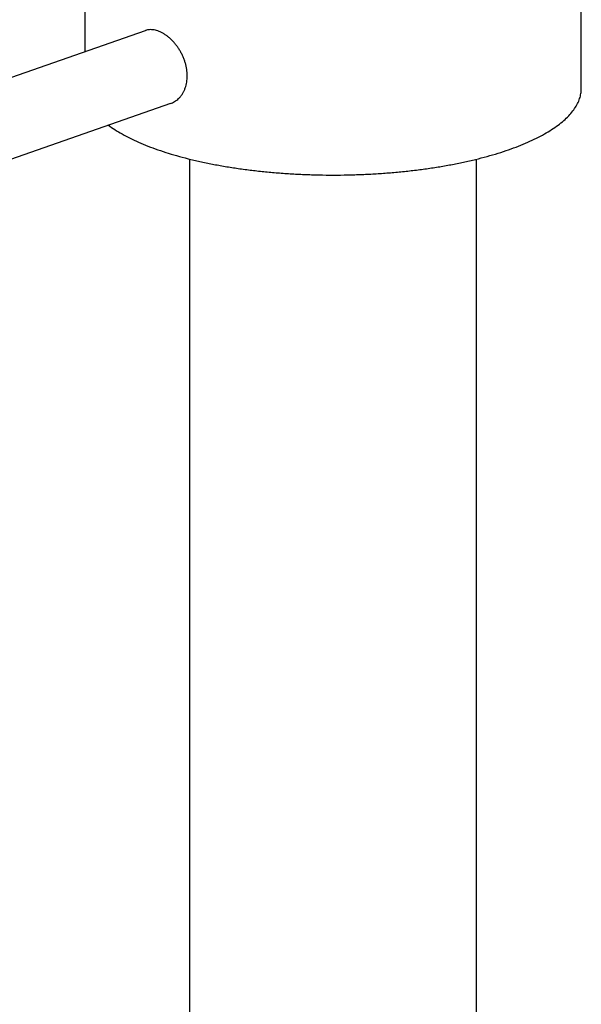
# Model space of a CAD drawing. Header units: millimetres. Extents: x 177 to 351, y 32 to 305.
# Tile 18 of 80: x 216 to 221, y 100 to 109. Entities that reach past the tile are written whole.
import ezdxf

# ---------------------------------------------------------------- set-up
doc = ezdxf.new("R2010")
doc.units = ezdxf.units.MM
doc.header["$LTSCALE"] = 30.734
doc.layers.get('0').update_dxf_attribs({"linetype": 'CONTINUOUS'})

msp = doc.modelspace()

# ---------------------------------------------------------------- linework, layer by layer
at = {"color": 7, "linetype": 'Continuous'}
for p, q in [((216.5122, 108.4367), (216.5122, 109.6002)), ((221.0122, 108.1005), (221.0122, 109.6002)), ((207.7929, 105.3974), (217.0602, 108.6278)), ((208.0233, 104.7364), (217.2906, 107.9668)), ((217.4622, 98.3321), (217.4622, 107.4605)), ((220.0622, 80.1695), (220.0622, 107.4605))]:
    msp.add_line(p, q, dxfattribs=at)
for points, knots in [([(217.1712, 108.6238), (217.164, 108.6263), (217.1497, 108.6306), (217.1282, 108.6345), (217.1073, 108.6359), (217.0871, 108.6346), (217.0715, 108.6314), (217.0627, 108.6286), (217.0602, 108.6277)], [0, 0, 0, 0, 0.0228304, 0.0446368, 0.0655064, 0.0856351, 0.1052111, 0.1131541, 0.1131541, 0.1131541, 0.1131541]), ([(217.2906, 107.9667), (217.2948, 107.9682), (217.306, 107.9726), (217.3235, 107.9816), (217.3427, 107.9946), (217.3607, 108.0101), (217.3771, 108.0279), (217.3918, 108.0479), (217.4048, 108.0699), (217.4158, 108.0936), (217.4247, 108.1189), (217.4314, 108.1455), (217.4359, 108.1733), (217.4382, 108.2019), (217.4382, 108.2312), (217.4359, 108.261), (217.4313, 108.291), (217.4245, 108.321), (217.4156, 108.3509), (217.4046, 108.3803), (217.3917, 108.4091), (217.3769, 108.437), (217.3605, 108.4637), (217.3427, 108.4892), (217.3236, 108.5131), (217.3034, 108.5352), (217.2824, 108.5555), (217.2607, 108.5737), (217.2386, 108.5898), (217.2163, 108.6036), (217.194, 108.6151), (217.1788, 108.6212), (217.1712, 108.6238)], [0, 0, 0, 0, 0.0133056, 0.0359753, 0.0590866, 0.08268, 0.1068516, 0.1316418, 0.1571343, 0.1832573, 0.2100161, 0.2374538, 0.2655052, 0.2942148, 0.3234817, 0.3533481, 0.3836866, 0.4145038, 0.4456557, 0.4771054, 0.5087345, 0.5402896, 0.5716895, 0.6027741, 0.6334183, 0.6633949, 0.6926365, 0.7209411, 0.7482715, 0.7744974, 0.7996136, 0.8235674, 0.8235674, 0.8235674, 0.8235674]), ([(217.1712, 107.546), (217.2028, 107.535), (217.2676, 107.5137), (217.3678, 107.4845), (217.4728, 107.4573), (217.582, 107.4323), (217.6953, 107.4095), (217.8122, 107.3891), (217.9322, 107.3711), (218.0551, 107.3555), (218.1804, 107.3425), (218.3076, 107.332), (218.4364, 107.3241), (218.5663, 107.3188), (218.6968, 107.3161), (218.8276, 107.3161), (218.9581, 107.3188), (219.088, 107.3241), (219.2168, 107.332), (219.344, 107.3425), (219.4693, 107.3555), (219.5922, 107.3711), (219.7123, 107.3891), (219.8291, 107.4095), (219.9424, 107.4323), (220.0517, 107.4573), (220.1566, 107.4845), (220.2568, 107.5137), (220.352, 107.5449), (220.4418, 107.578), (220.5259, 107.6129), (220.6042, 107.6493), (220.6761, 107.6874), (220.7417, 107.7268), (220.8006, 107.7674), (220.8527, 107.8093), (220.8977, 107.8521), (220.9356, 107.8959), (220.9661, 107.9404), (220.9892, 107.9856), (221.0047, 108.0313), (221.0113, 108.0699), (221.0122, 108.0929), (221.0122, 108.1005)], [0, 0, 0, 0, 0.100206, 0.204698, 0.313115, 0.425338, 0.540934, 0.659674, 0.781232, 0.905159, 1.031266, 1.159018, 1.288167, 1.418295, 1.548938, 1.679865, 1.810508, 1.940635, 2.069785, 2.197536, 2.323644, 2.447571, 2.569129, 2.687868, 2.803465, 2.915688, 3.024105, 3.128597, 3.228803, 3.324544, 3.41567, 3.501935, 3.583358, 3.659786, 3.731288, 3.797953, 3.859911, 3.917543, 3.971209, 4.021565, 4.069366, 4.115526, 4.138365, 4.138365, 4.138365, 4.138365]), ([(216.7232, 107.769), (216.7422, 107.7547), (216.7828, 107.7267), (216.8483, 107.6874), (216.9203, 107.6493), (216.9985, 107.6129), (217.0826, 107.578), (217.1411, 107.5565), (217.1712, 107.546)], [0, 0, 0, 0, 0.0712996, 0.1477271, 0.2291504, 0.3154156, 0.406541, 0.5022825, 0.5022825, 0.5022825, 0.5022825])]:
    msp.add_open_spline(points, degree=3, knots=knots, dxfattribs=at)

doc.saveas('drawing.dxf')
